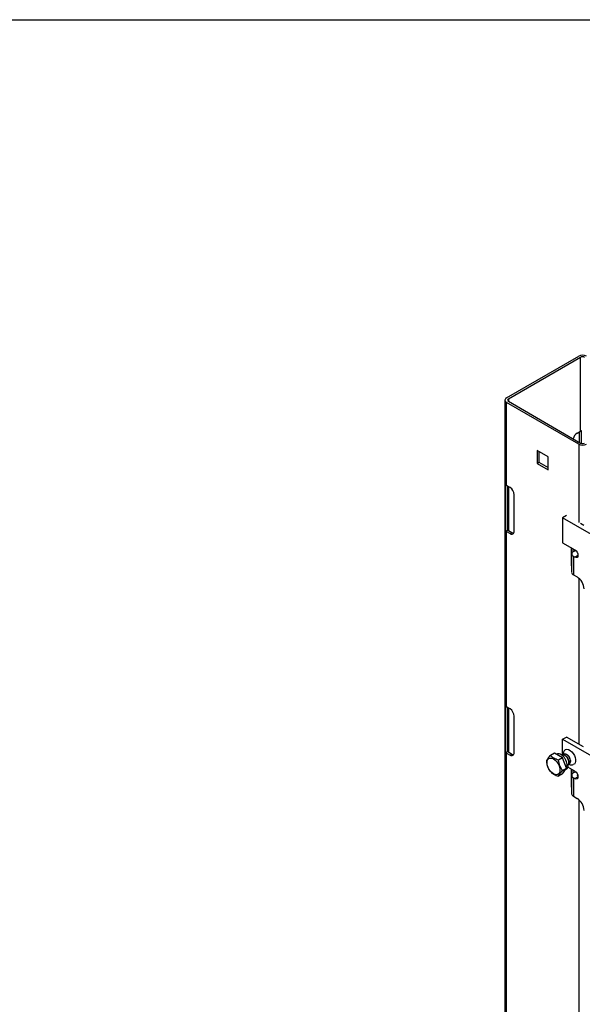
# Model space of a CAD drawing. Header units: inches. Extents: x 0.2 to 10.8, y 0.2 to 8.2.
# Tile 51 of 55: x 8.463 to 8.982, y 7.342 to 8.25. Entities that reach past the tile are written whole.
import ezdxf

# ---------------------------------------------------------------- set-up
doc = ezdxf.new("R2010")
doc.units = ezdxf.units.IN
doc.header["$MEASUREMENT"] = 0
doc.layers.add('TEXT', color=140, linetype='Continuous', lineweight=25)

msp = doc.modelspace()

# ---------------------------------------------------------------- linework, layer by layer
for p, q in [((8.91189, 7.90132), (8.97847, 7.93976)), ((8.98018, 7.93877), (8.9136, 7.90033)), ((8.98018, 7.87073), (8.98018, 7.93877)), ((8.91042, 7.89928), (8.91042, 7.2667)), ((8.97847, 7.8588), (8.91189, 7.89724)), ((8.91189, 7.82069), (8.91189, 7.89724)), ((8.9136, 7.90033), (8.9136, 7.89823)), ((8.9136, 7.89823), (8.98018, 7.85979)), ((8.97694, 7.86886), (8.98018, 7.87073)), ((8.97911, 7.8604), (8.97911, 7.87011)), ((8.98087, 7.8595), (8.98087, 7.87101)), ((8.95025, 7.84692), (8.94012, 7.85277)), ((8.94012, 7.85277), (8.94012, 7.84107)), ((8.94183, 7.85178), (8.94183, 7.84206)), ((8.97847, 7.8588), (8.97847, 7.7865)), ((8.94012, 7.84107), (8.94183, 7.84206)), ((8.94183, 7.84206), (8.95025, 7.8372)), ((8.95025, 7.83523), (8.95025, 7.84692)), ((8.94012, 7.84107), (8.95025, 7.83523)), ((8.91135, 7.77853), (8.91135, 7.82106)), ((8.91513, 7.81882), (8.91189, 7.82069)), ((8.91311, 7.77954), (8.91311, 7.81999)), ((8.9136, 7.8197), (8.9136, 7.77915)), ((8.91896, 7.7785), (8.91896, 7.81218)), ((8.96731, 7.79295), (8.96363, 7.79082)), ((8.96363, 7.79082), (8.96363, 7.76786)), ((9.05201, 7.7398), (8.96363, 7.79082)), ((8.91135, 7.77853), (8.91311, 7.77954)), ((8.91189, 7.61655), (8.91189, 7.77816)), ((8.91189, 7.77816), (8.91513, 7.77629)), ((8.9136, 7.77915), (8.91684, 7.77728)), ((8.98008, 7.78588), (8.98303, 7.78418)), ((8.91513, 7.77629), (8.91684, 7.77728)), ((8.96363, 7.76786), (8.97479, 7.76141)), ((8.9714, 7.76337), (8.9714, 7.74823)), ((8.97311, 7.76238), (8.97311, 7.75963)), ((8.97352, 7.7599), (8.97532, 7.76093)), ((8.97532, 7.76093), (8.97571, 7.76071)), ((8.97189, 7.75762), (8.97189, 7.74061)), ((8.97352, 7.75534), (8.97352, 7.73833)), ((8.97479, 7.75461), (8.97352, 7.75534)), ((8.97479, 7.75461), (8.97774, 7.75631)), ((8.9714, 7.74823), (8.97189, 7.74851)), ((8.97352, 7.73833), (8.97691, 7.73637)), ((8.97847, 7.73525), (8.97847, 7.58237)), ((8.91135, 7.57439), (8.91135, 7.61692)), ((8.91513, 7.61468), (8.91189, 7.61655)), ((8.91311, 7.57541), (8.91311, 7.61585)), ((8.9136, 7.61557), (8.9136, 7.57501)), ((8.91896, 7.57437), (8.91896, 7.60805)), ((8.96363, 7.58669), (8.96731, 7.58881)), ((8.98293, 7.5798), (8.96731, 7.58881)), ((8.96363, 7.57224), (8.96363, 7.58669)), ((8.96363, 7.58669), (9.05201, 7.53566)), ((8.91135, 7.57439), (8.91311, 7.57541)), ((8.91189, 7.57402), (8.91513, 7.57215)), ((8.91189, 7.26622), (8.91189, 7.57402)), ((8.9136, 7.57501), (8.91684, 7.57314)), ((8.91513, 7.57215), (8.91684, 7.57314)), ((8.95607, 7.57399), (8.95231, 7.57182)), ((8.96352, 7.5697), (8.95607, 7.57399)), ((8.95836, 7.57296), (8.95812, 7.57282)), ((8.96352, 7.5697), (8.95975, 7.56753)), ((8.96724, 7.56011), (8.96352, 7.5697)), ((8.96348, 7.55794), (8.96724, 7.56011)), ((8.96352, 7.55481), (8.96724, 7.56011)), ((8.96783, 7.56241), (8.96662, 7.56171)), ((8.96663, 7.56168), (8.96693, 7.56149)), ((8.96693, 7.56149), (8.96684, 7.56113)), ((8.9687, 7.56251), (8.96693, 7.56149)), ((8.96775, 7.56312), (8.9687, 7.56251)), ((8.97479, 7.55728), (8.96831, 7.56102)), ((8.96352, 7.55481), (8.95975, 7.55264)), ((8.9663, 7.55878), (8.96692, 7.55914)), ((8.9714, 7.55923), (8.9714, 7.54409)), ((8.97189, 7.55348), (8.97189, 7.53647)), ((8.97311, 7.55824), (8.97311, 7.55549)), ((8.97532, 7.5568), (8.97352, 7.55576)), ((8.97352, 7.5512), (8.97352, 7.53419)), ((8.97352, 7.5512), (8.97479, 7.55047)), ((8.97479, 7.55047), (8.97774, 7.55217)), ((8.97532, 7.5568), (8.97571, 7.55657)), ((8.97721, 7.55363), (8.97746, 7.55378)), ((8.97721, 7.55363), (8.97721, 7.55333)), ((8.97764, 7.55308), (8.97721, 7.55333)), ((8.9714, 7.54409), (8.97189, 7.54437)), ((8.97352, 7.53419), (8.97691, 7.53223)), ((8.97847, 7.53111), (8.97847, 7.24402))]:
    msp.add_line(p, q)
at = {"flags": 128}
for points in [[(8.97479, 7.76141), (8.97592, 7.7605), (8.97688, 7.75921), (8.97751, 7.75774), (8.97774, 7.75631), (8.97751, 7.75513), (8.97688, 7.7544), (8.97592, 7.75421), (8.97479, 7.75461)], [(8.94921, 7.5652), (8.94941, 7.56687), (8.95001, 7.56819), (8.95096, 7.56907), (8.9522, 7.56945), (8.95364, 7.56931), (8.95519, 7.56865), (8.95674, 7.56752), (8.95818, 7.566), (8.95942, 7.56419), (8.96037, 7.56221), (8.96097, 7.5602), (8.96117, 7.55829), (8.96097, 7.55662), (8.96037, 7.5553), (8.95942, 7.55442), (8.95818, 7.55404), (8.95674, 7.55418), (8.95519, 7.55484), (8.95364, 7.55597), (8.9522, 7.55749), (8.95096, 7.5593), (8.95001, 7.56128), (8.94941, 7.56329), (8.94921, 7.5652)], [(8.96566, 7.57671), (8.96634, 7.5772), (8.96757, 7.57749), (8.96898, 7.57725), (8.97048, 7.5765), (8.97196, 7.5753), (8.97329, 7.57373), (8.97439, 7.57191), (8.97517, 7.56997), (8.97558, 7.56807), (8.97558, 7.56633), (8.97517, 7.56489), (8.97439, 7.56386), (8.97339, 7.56333)], [(8.97479, 7.55728), (8.97592, 7.55637), (8.97688, 7.55508), (8.97751, 7.5536), (8.97774, 7.55217), (8.97751, 7.551), (8.97688, 7.55026), (8.97592, 7.55008), (8.97479, 7.55047)]]:
    msp.add_lwpolyline(points, dxfattribs=at)
for centre, radius, start, end in [((8.98201, 7.93294), 0.00769, 62.60967, 117.39033), ((8.98201, 7.93525), 0.00397, 62.60967, 117.39033), ((8.91266, 7.89928), 0.00218, 110.78342, 249.21658), ((8.914, 7.89928), 0.00113, 110.78342, 249.21658), ((8.98148, 7.86179), 0.0084, 122.68754, 166.49256), ((8.98168, 7.86809), 0.00303, 105.41444, 119.4817), ((8.98201, 7.86331), 0.00397, 242.60967, 297.39033), ((8.98201, 7.86562), 0.00769, 242.60967, 297.39033), ((8.91394, 7.82428), 0.00413, 231.13055, 240.19892), ((8.91064, 7.8118), 0.00832, 2.60548, 57.39452), ((8.91394, 7.78175), 0.00413, 231.13055, 240.19892), ((8.91451, 7.78078), 0.00187, 221.37841, 240.84018), ((8.91662, 7.77812), 0.00237, 230.79671, 9.21404), ((8.91864, 7.78013), 0.00337, 237.66754, 268.48909), ((8.97439, 7.75762), 0.00244, 110.78342, 249.21658), ((8.9785, 7.74837), 0.0071, 181.2024, 201.35575), ((8.97468, 7.74088), 0.00281, 185.6948, 245.62534), ((8.96939, 7.72461), 0.01396, 2.60548, 57.39452), ((8.91394, 7.62014), 0.00413, 231.13055, 240.19892), ((8.91064, 7.60767), 0.00832, 2.60548, 57.39452), ((8.91394, 7.57761), 0.00413, 231.13055, 240.19892), ((8.91451, 7.57664), 0.00187, 221.37841, 240.84018), ((8.91662, 7.57399), 0.00237, 230.79671, 9.21404), ((8.91864, 7.57599), 0.00337, 237.66754, 268.48909), ((8.96471, 7.5672), 0.00601, 10.94264, 67.72485), ((8.97439, 7.55348), 0.00244, 110.78342, 249.21658), ((8.97727, 7.55348), 0.000164, 110.78342, 249.21658), ((8.9785, 7.54424), 0.0071, 181.2024, 201.35575), ((8.97468, 7.53675), 0.00281, 185.6948, 245.62534), ((8.96939, 7.52048), 0.01396, 2.60548, 57.39452)]:
    msp.add_arc(centre, radius, start, end)
for points, knots in [([(8.95231, 7.57182), (8.95135, 7.57076), (8.95051, 7.56975), (8.94972, 7.56862), (8.94958, 7.5684), (8.94931, 7.56799), (8.9492, 7.56779), (8.94888, 7.56721), (8.94872, 7.56686), (8.94859, 7.56653)], [0, 0, 0, 0, 0.5, 0.5, 0.625, 0.625, 0.75, 0.75, 1, 1, 1, 1]), ([(8.95975, 7.56753), (8.95819, 7.56803), (8.95673, 7.56861), (8.95515, 7.56952), (8.95484, 7.56971), (8.95427, 7.5701), (8.95399, 7.57031), (8.95321, 7.57093), (8.95275, 7.57137), (8.95231, 7.57182)], [0, 0, 0, 0, 0.5, 0.5, 0.625, 0.625, 0.75, 0.75, 1, 1, 1, 1]), ([(8.96783, 7.56241), (8.96779, 7.5632), (8.96769, 7.56479), (8.96675, 7.56737), (8.96533, 7.56975), (8.96377, 7.57147), (8.96209, 7.57271), (8.96044, 7.57335), (8.95907, 7.57341), (8.95854, 7.57298), (8.95841, 7.57287)], [0, 0, 0, 0, 0.143203, 0.28641, 0.429622, 0.572829, 0.666843, 0.810047, 0.953255, 1, 1, 1, 1]), ([(8.9677, 7.56348), (8.96809, 7.56351), (8.96896, 7.56358), (8.96955, 7.56498), (8.96936, 7.56704), (8.96831, 7.56931), (8.96662, 7.57124), (8.96474, 7.57226), (8.96332, 7.57244), (8.96288, 7.57198), (8.9628, 7.5719)], [0, 0, 0, 0, 0.118994, 0.262135, 0.403364, 0.545827, 0.68829, 0.829519, 0.972661, 1, 1, 1, 1]), ([(8.96863, 7.56374), (8.96872, 7.56376), (8.96925, 7.56386), (8.96963, 7.56507), (8.96946, 7.56709), (8.96841, 7.56938), (8.96672, 7.5713), (8.96484, 7.57232), (8.96342, 7.5725), (8.96297, 7.57203), (8.9629, 7.57196)], [0, 0, 0, 0, 0.02999, 0.187496, 0.342897, 0.499656, 0.656415, 0.811816, 0.969322, 1, 1, 1, 1]), ([(8.96915, 7.56438), (8.96947, 7.56436), (8.97028, 7.56432), (8.97095, 7.56549), (8.97094, 7.56744), (8.97004, 7.56973), (8.96847, 7.57174), (8.96654, 7.57305), (8.96479, 7.57318), (8.96371, 7.57276), (8.96353, 7.57217), (8.96353, 7.57217)], [0, 0, 0, 0, 0.083876, 0.215092, 0.345171, 0.477012, 0.607474, 0.737936, 0.869777, 0.999857, 1, 1, 1, 1]), ([(8.96569, 7.57665), (8.9655, 7.57648), (8.96489, 7.57594), (8.9643, 7.5747), (8.96392, 7.57344), (8.96393, 7.57267), (8.96394, 7.57246)], [0, 0, 0, 0, 0.16588, 0.510846, 0.864387, 1, 1, 1, 1]), ([(8.97015, 7.56451), (8.97046, 7.56483), (8.97109, 7.56548), (8.97103, 7.56752), (8.97015, 7.56977), (8.96857, 7.57182), (8.96668, 7.57305), (8.96513, 7.57337), (8.96456, 7.5729), (8.9644, 7.57276)], [0, 0, 0, 0, 0.155993, 0.311436, 0.468984, 0.624884, 0.780784, 0.938332, 1, 1, 1, 1]), ([(8.94859, 7.56653), (8.94885, 7.56476), (8.94924, 7.56304), (8.95003, 7.561), (8.9502, 7.5606), (8.95057, 7.55982), (8.95077, 7.55944), (8.95138, 7.55833), (8.95183, 7.55762), (8.95231, 7.55694)], [0, 0, 0, 0, 0.5, 0.5, 0.625, 0.625, 0.75, 0.75, 1, 1, 1, 1]), ([(8.96348, 7.55794), (8.96252, 7.5593), (8.96168, 7.56076), (8.96088, 7.5628), (8.96074, 7.56321), (8.96048, 7.56405), (8.96036, 7.56448), (8.96005, 7.56577), (8.95988, 7.56664), (8.95975, 7.56753)], [0, 0, 0, 0, 0.5, 0.5, 0.625, 0.625, 0.75, 0.75, 1, 1, 1, 1]), ([(8.96687, 7.55922), (8.96719, 7.55941), (8.96798, 7.55987), (8.96853, 7.56114), (8.96866, 7.56218), (8.9687, 7.56251)], [0, 0, 0, 0, 0.314208, 0.780651, 1, 1, 1, 1]), ([(8.96879, 7.56398), (8.96893, 7.56389), (8.96949, 7.56355), (8.97059, 7.56322), (8.97202, 7.56304), (8.97294, 7.56325), (8.97337, 7.56335)], [0, 0, 0, 0, 0.104256, 0.408511, 0.722132, 1, 1, 1, 1]), ([(8.95231, 7.55694), (8.95318, 7.55603), (8.95419, 7.55519), (8.95577, 7.55428), (8.9561, 7.5541), (8.95678, 7.55377), (8.95713, 7.55361), (8.95821, 7.55316), (8.95897, 7.55289), (8.95975, 7.55264)], [0, 0, 0, 0, 0.5, 0.5, 0.625, 0.625, 0.75, 0.75, 1, 1, 1, 1]), ([(8.95975, 7.55264), (8.96001, 7.5533), (8.9604, 7.55405), (8.96119, 7.55518), (8.96137, 7.55541), (8.96173, 7.55589), (8.96193, 7.55613), (8.96254, 7.55688), (8.963, 7.5574), (8.96348, 7.55794)], [0, 0, 0, 0, 0.5, 0.5, 0.625, 0.625, 0.75, 0.75, 1, 1, 1, 1])]:
    msp.add_open_spline(points, degree=3, knots=knots)
at = {"layer": 'TEXT'}
msp.add_line((0.25, 8.25), (10.75, 8.25), dxfattribs=at)

doc.saveas('drawing.dxf')
